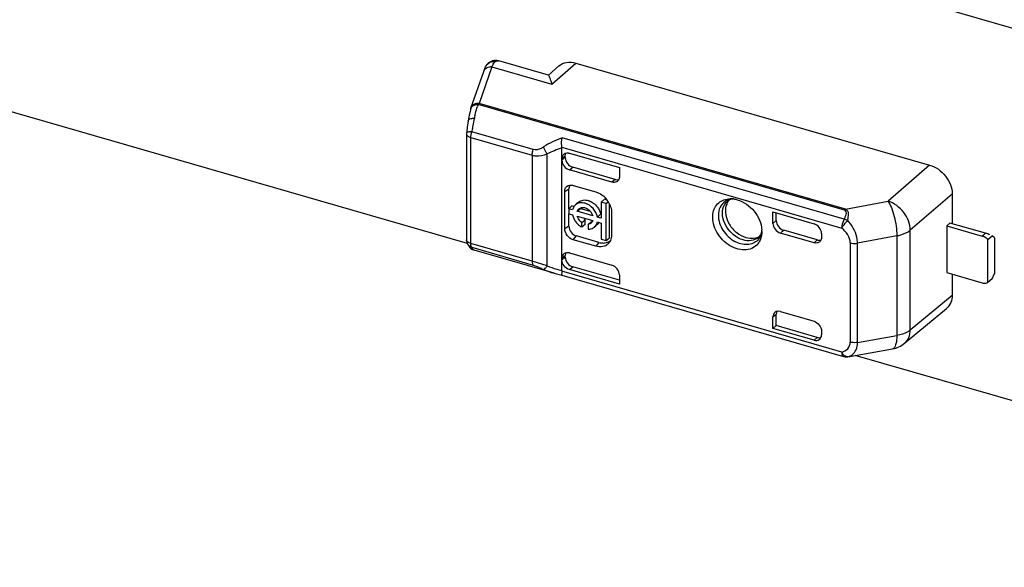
# Model space of a CAD drawing. Header units: millimetres. Extents: x 0 to 210, y 0 to 297.
# Tile 28 of 58: x 68.05 to 75.64, y 242.5 to 246.72. Entities that reach past the tile are written whole.
import ezdxf

# ---------------------------------------------------------------- set-up
doc = ezdxf.new("R2010")
doc.units = ezdxf.units.MM
doc.header["$LTSCALE"] = 19.36
doc.layers.get('0').update_dxf_attribs({"linetype": 'CONTINUOUS'})

msp = doc.modelspace()

# ---------------------------------------------------------------- linework, layer by layer
at = {"color": 7, "linetype": 'Continuous'}
for p, q in [((75.93221, 246.59028), (75.06619, 246.84027)), ((71.50092, 244.99709), (65.62062, 246.69459)), ((71.67866, 246.39935), (71.66474, 246.38992)), ((71.69417, 246.40565), (71.67866, 246.39935)), ((72.12584, 246.29485), (71.74344, 246.40524)), ((71.52836, 246.04217), (71.62678, 246.32528)), ((71.66474, 246.38992), (71.65301, 246.37769)), ((71.65302, 246.37771), (71.65307, 246.37778)), ((72.2067, 246.36706), (72.12442, 246.29457)), ((72.33835, 246.38972), (75.06519, 245.60254)), ((71.52673, 246.03676), (71.52166, 246.0157)), ((71.51018, 245.95885), (71.50754, 245.94362)), ((71.49589, 245.86257), (71.49461, 245.85176)), ((71.50007, 245.89477), (71.49589, 245.86257)), ((71.49461, 245.85176), (71.49416, 245.8441)), ((71.49416, 245.84409), (71.49416, 245.02677)), ((72.23064, 244.78852), (72.23064, 245.73409)), ((72.25564, 245.66042), (72.25564, 245.6741)), ((72.28843, 245.69365), (72.67327, 245.58256)), ((72.61551, 245.47067), (72.28837, 245.56511)), ((72.63976, 245.49179), (72.31337, 245.58601)), ((72.67327, 245.58256), (72.67327, 245.51176)), ((72.2845, 245.26536), (72.2845, 245.41896)), ((72.31724, 245.44601), (72.49044, 245.39602)), ((72.25187, 245.11084), (72.25187, 245.39952)), ((72.53326, 245.31655), (72.55826, 245.3382)), ((72.57932, 245.33212), (72.55826, 245.3382)), ((75.23951, 245.37903), (75.23951, 245.15049)), ((72.30784, 245.28701), (72.28284, 245.26536)), ((72.28284, 245.26536), (72.28284, 245.22711)), ((72.31276, 245.25673), (72.28284, 245.26536)), ((72.32045, 245.28337), (72.30784, 245.28701)), ((72.35962, 245.31668), (72.34354, 245.30275)), ((72.34861, 245.24638), (72.37361, 245.26803)), ((72.37361, 245.26803), (72.44815, 245.24651)), ((72.53326, 245.31655), (72.53326, 245.19307)), ((72.57151, 245.30551), (72.53326, 245.31655)), ((72.57151, 245.30551), (72.58787, 245.31968)), ((72.57151, 245.0203), (72.57151, 245.30551)), ((72.59651, 245.04195), (72.59651, 245.30406)), ((72.28284, 245.22711), (72.31276, 245.21848)), ((72.2845, 245.13029), (72.2845, 245.22711)), ((72.46785, 245.21196), (72.34861, 245.24638)), ((72.34861, 245.20813), (72.46785, 245.17371)), ((72.38434, 245.15906), (72.40934, 245.18071)), ((72.40934, 245.1442), (72.40934, 245.18071)), ((72.5037, 245.20161), (72.5287, 245.22326)), ((72.53326, 245.19307), (72.5037, 245.20161)), ((72.61355, 245.23737), (72.61355, 245.06417)), ((73.85683, 245.15271), (73.85683, 245.2409)), ((73.85683, 245.2409), (74.17437, 245.14923)), ((73.88258, 245.17414), (73.88258, 245.23346)), ((72.38434, 245.12255), (72.38434, 245.15928)), ((72.40934, 245.1442), (72.38434, 245.12255)), ((72.45712, 245.16692), (72.43212, 245.14527)), ((72.43212, 245.14549), (72.43212, 245.10875)), ((72.48843, 245.13077), (72.48183, 245.12505)), ((72.50683, 245.1467), (72.49792, 245.13898)), ((72.5037, 245.16336), (72.53326, 245.15482)), ((72.53326, 245.15482), (72.53326, 245.03134)), ((75.22259, 245.15537), (75.19721, 245.13383)), ((75.19721, 245.13383), (75.19721, 244.77299)), ((75.19721, 245.13383), (75.47208, 245.05448)), ((75.49708, 245.07613), (75.22259, 245.15537)), ((72.51544, 245.00589), (72.34224, 245.05589)), ((72.53326, 245.03134), (72.57151, 245.0203)), ((72.57151, 245.0203), (72.59651, 245.04195)), ((73.77224, 245.09052), (73.77148, 245.07435)), ((74.17437, 245.00331), (73.91457, 245.0783)), ((74.19937, 245.02496), (73.94033, 245.09974)), ((74.2321, 245.07483), (74.2321, 245.04438)), ((75.51538, 245.02755), (75.54871, 245.05642)), ((75.51538, 244.69558), (75.51538, 245.02755)), ((75.56488, 245.04242), (75.54871, 245.05642)), ((75.56488, 245.04242), (75.56488, 244.76645)), ((71.49765, 245.0055), (71.49766, 245.00546)), ((71.50853, 244.9815), (71.51667, 244.97005)), ((72.49044, 244.9766), (72.31724, 245.0266)), ((71.54004, 244.95087), (71.55467, 244.9449)), ((72.16932, 244.76747), (71.55468, 244.9449)), ((72.25564, 244.89182), (72.25564, 244.9055)), ((72.28837, 244.92417), (72.61551, 244.82974)), ((72.67327, 244.71352), (72.31337, 244.81741)), ((72.16917, 244.76751), (72.18809, 244.76231)), ((72.18809, 244.76231), (72.23011, 244.75246)), ((72.23001, 244.75248), (74.40284, 244.12524)), ((72.67327, 244.6845), (72.28837, 244.79561)), ((72.67327, 244.7553), (72.67327, 244.6845)), ((75.19721, 244.77299), (75.47208, 244.69364)), ((75.23951, 244.76078), (75.23951, 244.5996)), ((75.54871, 244.72444), (75.51538, 244.69558)), ((75.54871, 244.72444), (75.56488, 244.76645)), ((74.8727, 244.22775), (75.19564, 244.49706)), ((73.85683, 244.34284), (73.85683, 244.43103)), ((73.88258, 244.36442), (73.88258, 244.45246)), ((73.91457, 244.47209), (74.17437, 244.3971)), ((73.85683, 244.34284), (73.88258, 244.36442)), ((74.19937, 244.27297), (73.88258, 244.36442)), ((74.17437, 244.25117), (73.85683, 244.34284)), ((74.2321, 244.3227), (74.2321, 244.29224)), ((74.4259, 244.12279), (74.42611, 244.1228)), ((74.42591, 244.12279), (74.42818, 244.12297)), ((74.42611, 244.1228), (74.42986, 244.1232)), ((74.42818, 244.12297), (74.43581, 244.12398)), ((74.43584, 244.12399), (74.77924, 244.18437)), ((80.15243, 242.49962), (74.49153, 244.13378))]:
    msp.add_line(p, q, dxfattribs=at)
at = {"color": 9, "linetype": 'Continuous'}
for p, q in [((71.6895, 246.36086), (71.59105, 246.07776)), ((71.6895, 246.36086), (72.15357, 246.2269)), ((72.15357, 246.2269), (72.33835, 246.38972)), ((71.58093, 246.06946), (71.58375, 246.06991)), ((74.40937, 245.25424), (71.58375, 246.06993)), ((74.41667, 245.26207), (71.59105, 246.07776)), ((71.5275, 244.99789), (71.5275, 245.81522)), ((71.5275, 245.81522), (72.00088, 245.67857)), ((72.00828, 245.72127), (71.5349, 245.85792)), ((74.40651, 245.1844), (72.23165, 245.81223)), ((72.23023, 245.73953), (74.38799, 245.11664)), ((72.00088, 245.67857), (72.00088, 244.86124)), ((72.1166, 244.82579), (72.1166, 245.68783)), ((72.23064, 245.6526), (72.25564, 245.6741)), ((72.25564, 245.66042), (72.23064, 245.63952)), ((72.28837, 245.56511), (72.31337, 245.58601)), ((75.0652, 245.60254), (74.74483, 245.32374)), ((72.63976, 245.49179), (72.61551, 245.47067)), ((72.25187, 245.39952), (72.2845, 245.41896)), ((75.23951, 245.37903), (74.91693, 245.10041)), ((74.41667, 245.26207), (74.74483, 245.32374)), ((72.2845, 245.13029), (72.25187, 245.11084)), ((73.88258, 245.17414), (73.85683, 245.15271)), ((72.31724, 245.0266), (72.34224, 245.05589)), ((73.91457, 245.0783), (73.94033, 245.09974)), ((74.81301, 245.0572), (74.50983, 245.00016)), ((74.81301, 245.0572), (74.81301, 244.28737)), ((74.91693, 244.33059), (74.91693, 245.10041)), ((75.49708, 245.07613), (75.47208, 245.05448)), ((72.00088, 244.86124), (71.5275, 244.99789)), ((71.5349, 244.96802), (72.00827, 244.83137)), ((72.51544, 245.00589), (72.49044, 244.9766)), ((74.19937, 245.02496), (74.17437, 245.00331)), ((74.4537, 245.00261), (74.4537, 244.23652)), ((74.50983, 244.23407), (74.50983, 245.00016)), ((72.23064, 244.8831), (72.25564, 244.9055)), ((72.25564, 244.89182), (72.23064, 244.87001)), ((72.1166, 244.82579), (72.00088, 244.86123)), ((72.28837, 244.79561), (72.31337, 244.81741)), ((74.38799, 244.16043), (72.23023, 244.78332)), ((74.91693, 244.33059), (75.23951, 244.5996)), ((73.85683, 244.43103), (73.88258, 244.45246)), ((74.19937, 244.27297), (74.17437, 244.25117)), ((74.50983, 244.23407), (74.81301, 244.28737)), ((74.42986, 244.1232), (74.43385, 244.12389)), ((74.43583, 244.12399), (74.43385, 244.12389))]:
    msp.add_line(p, q, dxfattribs=at)
at = {"color": 7, "linetype": 'Continuous'}
for points in [[(71.74366, 246.40518), (71.72744, 246.40842), (71.71065, 246.40867), (71.69417, 246.40565)], [(71.52166, 246.0157), (71.51568, 245.98783), (71.51018, 245.95885)], [(71.50754, 245.94363), (71.50448, 245.9247), (71.50007, 245.89477)], [(71.49765, 245.00548), (71.50248, 244.9931), (71.50853, 244.9815)], [(71.51667, 244.97005), (71.52721, 244.95953), (71.54004, 244.95087)]]:
    msp.add_lwpolyline(points, dxfattribs=at)
at = {"color": 9, "linetype": 'Continuous'}
for centre, radius, start, end in [((71.70319, 246.33464), 0.06731, 78.910708, 84.971655), ((71.73162, 246.36444), 0.04248, 73.838133, 78.650668), ((71.70201, 246.33962), 0.06206, 130.310058, 142.059919), ((71.68311, 246.28686), 0.07428, 85.077994, 93.000063), ((71.56858, 246.02711), 0.04291, 170.475485, 181.39735), ((72.38688, 245.79898), 0.84761, 161.357838, 162.450862), ((73.13249, 245.61592), 1.61577, 168.15589, 170.076484), ((73.08561, 245.62516), 1.56799, 167.493979, 168.134749), ((72.70523, 245.70887), 1.17851, 166.485067, 167.462879), ((73.21855, 245.60005), 1.70328, 170.049671, 171.292113), ((71.68037, 245.80959), 0.15328, 161.620607, 163.366067), ((73.68008, 245.12374), 0.10398, 307.532833, 312.385537), ((73.64518, 245.10997), 0.12874, 334.995016, 343.952598), ((71.55305, 245.02416), 0.05847, 198.647998, 211.610071), ((71.61996, 244.99782), 0.09246, 179.954099, 183.423838), ((72.39005, 245.48138), 0.71093, 253.64437, 255.321721), ((72.4038, 245.53388), 0.76521, 255.321526, 256.920793), ((74.47369, 244.19904), 0.094, 204.254776, 210.056329), ((74.41294, 244.21538), 0.0937, 294.617473, 305.587821)]:
    msp.add_arc(centre, radius, start, end, dxfattribs=at)
at = {"color": 7, "linetype": 'Continuous'}
for centre, radius, start, end in [((71.45465, 246.03775), 0.72405, 15.143207, 15.293327), ((72.63488, 245.50603), 0.03706, 311.09603, 317.525175), ((72.4298, 245.22064), 0.18667, 42.418147, 51.33257), ((72.42845, 245.21923), 0.18861, 31.072058, 42.457719), ((73.52998, 245.17076), 0.1719, 86.871093, 90.491181), ((73.52939, 245.1606), 0.18208, 81.937747, 86.858028), ((72.38869, 245.24067), 0.07761, 158.795472, 168.059733), ((72.37626, 245.24698), 0.06358, 130.906272, 138.784096), ((72.40088, 245.26905), 0.06301, 128.317369, 130.891417), ((72.43747, 245.22476), 0.17803, 24.025441, 31.047179), ((72.44961, 245.23009), 0.16478, 16.643085, 24.050293), ((73.54794, 245.27794), 0.0611, 120.854255, 129.343792), ((72.46789, 245.26452), 0.10206, 229.580737, 234.988456), ((72.45776, 245.25294), 0.14985, 216.736624, 222.748506), ((72.45535, 245.25055), 0.14645, 222.700925, 234.900221), ((72.45102, 245.2447), 0.13918, 234.973246, 237.48615), ((72.44782, 245.23961), 0.13317, 237.471682, 241.52973), ((72.42854, 245.18631), 0.04109, 311.154798, 319.215024), ((72.44046, 245.17281), 0.06318, 307.338735, 310.900499), ((72.46517, 245.19478), 0.06362, 310.911261, 318.007995), ((72.46419, 245.19563), 0.06491, 318.0266, 325.823966), ((73.5791, 245.09047), 0.19314, 0.017434, 3.297779), ((75.44848, 244.97298), 0.08485, 68.304928, 73.852444), ((75.44593, 244.96651), 0.09181, 63.118464, 68.318494), ((71.56125, 245.02684), 0.06709, 180.059895, 198.576128), ((72.52969, 245.05486), 0.08256, 293.678604, 305.369412), ((72.52746, 245.05557), 0.08465, 326.119644, 329.08169), ((74.19342, 245.03907), 0.03758, 310.866565, 317.343051), ((74.42133, 244.18933), 0.0667, 253.54127, 274.077847)]:
    msp.add_arc(centre, radius, start, end, dxfattribs=at)
for centre, major_axis, ratio, start_param, end_param in [((72.28837, 245.62285), (-0.04363, 0.05041), 0.7500163, 0.7139938, 2.2847899), ((72.31337, 245.64375), (-0.04363, 0.05041), 0.7500163, 0.7139936, 2.2847899), ((73.91457, 245.13604), (0.04366, -0.05039), 0.7499837, -2.428138, -0.8573411), ((73.94033, 245.15747), (0.04366, -0.05039), 0.7499837, -2.4281377, -0.8573411), ((74.17437, 245.0915), (-0.04364, 0.0504), 0.7500007, -2.4278575, -0.8570612), ((75.53874, 245.04005), (0.08296, -0.0379), 0.2087122, 8.0438117, 8.4726432), ((72.28837, 244.86643), (-0.04363, 0.05041), 0.7500163, 5.4263826, 6.9971789), ((72.31337, 244.88884), (-0.04363, 0.05041), 0.7500163, 0.3581833, 0.7139936), ((72.31337, 244.87515), (-0.04364, 0.0504), 0.7500007, 0.7137351, 2.2845315), ((72.61553, 244.77199), (-0.04365, 0.05041), 0.7497739, -2.4279429, -0.856842), ((73.91457, 244.41436), (0.04366, -0.05039), 0.7499837, 8.5674368, 10.1382332), ((73.94033, 244.43579), (0.04366, -0.05039), 0.7499837, -2.8143661, -2.4281375), ((74.17437, 244.30891), (-0.04364, 0.0504), 0.7500007, -3.9986538, -2.4278575), ((74.19937, 244.33071), (-0.04364, 0.0504), 0.7500007, -3.9986538, -3.4782926)]:
    msp.add_ellipse(centre, major_axis=major_axis, ratio=ratio, start_param=start_param, end_param=end_param, dxfattribs=at)
at = {"color": 9, "linetype": 'Continuous'}
for points in [[(71.66187, 246.38695), (71.67444, 246.39762), (71.69266, 246.40314), (71.70909, 246.40169)], [(71.58375, 246.06993), (71.58485, 246.07136), (71.58599, 246.0728), (71.58734, 246.074)], [(71.58737, 246.07416), (71.58851, 246.07538), (71.58961, 246.07674), (71.59108, 246.07751)], [(71.51175, 245.82153), (71.51414, 245.82023), (71.51662, 245.81909), (71.51914, 245.81808)], [(71.51914, 245.81808), (71.52187, 245.81698), (71.52467, 245.81604), (71.5275, 245.81522)], [(71.5275, 245.81522), (71.5275, 245.81914), (71.52772, 245.82306), (71.52813, 245.82696)], [(71.52813, 245.82696), (71.52906, 245.83593), (71.53092, 245.84483), (71.5335, 245.85347)], [(72.23165, 245.81223), (72.18153, 245.79416), (72.13288, 245.77087), (72.08804, 245.74212)], [(72.23064, 245.7341), (72.19147, 245.72191), (72.15297, 245.7068), (72.11659, 245.68784)], [(73.52419, 245.33686), (73.51165, 245.33361), (73.49945, 245.32829), (73.48867, 245.3211)], [(73.48406, 245.29502), (73.49046, 245.30644), (73.49908, 245.31688), (73.5092, 245.32519)], [(74.41667, 245.26207), (74.41398, 245.25972), (74.41158, 245.25704), (74.40937, 245.25424)], [(74.43384, 245.17544), (74.42512, 245.17941), (74.41591, 245.18252), (74.40651, 245.18439)], [(73.62763, 245.02485), (73.61373, 245.02886), (73.60024, 245.03458), (73.58756, 245.04153)], [(73.76185, 245.05555), (73.7564, 245.0439), (73.74896, 245.03296), (73.73996, 245.02376)], [(71.49475, 245.02235), (71.49437, 245.02378), (71.49417, 245.02528), (71.49417, 245.02677)], [(71.50328, 244.99349), (71.51037, 244.98197), (71.52219, 244.97266), (71.5349, 244.96803)], [(71.5349, 244.96802), (71.53317, 244.97022), (71.53189, 244.97278), (71.5309, 244.97541)], [(72.1166, 244.82579), (72.14035, 244.81529), (72.16493, 244.80653), (72.18985, 244.79921)], [(72.08804, 244.79758), (72.11419, 244.78541), (72.14147, 244.77552), (72.16918, 244.76751)], [(74.39731, 244.14434), (74.39551, 244.14678), (74.39386, 244.14934), (74.39233, 244.15196)], [(74.43385, 244.12389), (74.44006, 244.12542), (74.44616, 244.12752), (74.45197, 244.13019)]]:
    msp.add_open_spline(points, degree=3, dxfattribs=at)
at = {"color": 7, "linetype": 'Continuous'}
for points, knots in [([(71.6895, 246.36086), (71.69167, 246.36527), (71.69912, 246.37938), (71.70801, 246.39314), (71.71614, 246.40071)], [0, 0, 0, 0, 0.3067, 1, 1, 1, 1]), ([(72.2067, 246.36706), (72.22303, 246.38146), (72.26756, 246.40137), (72.31508, 246.39643), (72.33835, 246.38972)], [0, 0, 0, 0, 0.4734414, 1, 1, 1, 1]), ([(71.62678, 246.32527), (71.62844, 246.33006), (71.63526, 246.34841), (71.64414, 246.3663), (71.65307, 246.37778)], [0, 0, 0, 0, 0.2584722, 1, 1, 1, 1]), ([(72.15307, 246.22873), (72.15062, 246.23771), (72.14588, 246.25347), (72.13857, 246.27418), (72.13233, 246.28673), (72.12823, 246.29417), (72.12584, 246.29486)], [0, 0, 0, 0, 0.387011, 0.6892245, 0.8967111, 1, 1, 1, 1]), ([(72.23023, 245.73953), (72.22744, 245.75794), (72.22717, 245.7826), (72.2306, 245.80665), (72.23165, 245.81223)], [0, 0, 0, 0, 0.7664327, 1, 1, 1, 1]), ([(72.23064, 245.6526), (72.23064, 245.65595), (72.23164, 245.66834), (72.23794, 245.68049), (72.24483, 245.68641)], [0, 0, 0, 0, 0.2694064, 1, 1, 1, 1]), ([(72.24483, 245.68641), (72.25152, 245.69216), (72.26398, 245.69659), (72.27603, 245.69599), (72.27925, 245.69557)], [0, 0, 0, 0, 0.7308144, 1, 1, 1, 1]), ([(75.06519, 245.60254), (75.11337, 245.58894), (75.1989, 245.52667), (75.23951, 245.42796), (75.23951, 245.37903)], [0, 0, 0, 0, 0.50567, 1, 1, 1, 1]), ([(72.63976, 245.49179), (72.64225, 245.49107), (72.65176, 245.48884), (72.662, 245.48914), (72.66886, 245.49124)], [0, 0, 0, 0, 0.2659762, 1, 1, 1, 1]), ([(72.67327, 245.51176), (72.67327, 245.50882), (72.67241, 245.49782), (72.66767, 245.48697), (72.66221, 245.48101)], [0, 0, 0, 0, 0.2669968, 1, 1, 1, 1]), ([(72.25187, 245.39952), (72.25187, 245.40877), (72.25572, 245.42717), (72.26967, 245.44025), (72.27738, 245.44396)], [0, 0, 0, 0, 0.5194971, 1, 1, 1, 1]), ([(72.27738, 245.44396), (72.28401, 245.44715), (72.29425, 245.44919), (72.30422, 245.44851), (72.30685, 245.44818)], [0, 0, 0, 0, 0.7356917, 1, 1, 1, 1]), ([(72.65924, 245.4781), (72.65653, 245.47575), (72.64362, 245.4674), (72.62663, 245.46746), (72.61551, 245.47067)], [0, 0, 0, 0, 0.2366884, 1, 1, 1, 1]), ([(72.36181, 245.31849), (72.37102, 245.32577), (72.39524, 245.3355), (72.42071, 245.33268), (72.43323, 245.32906)], [0, 0, 0, 0, 0.473914, 1, 1, 1, 1]), ([(72.49044, 245.39602), (72.49535, 245.3946), (72.51537, 245.38759), (72.53386, 245.37643), (72.54643, 245.36639)], [0, 0, 0, 0, 0.2409651, 1, 1, 1, 1]), ([(73.39294, 245.20002), (73.39294, 245.23278), (73.40715, 245.28408), (73.45689, 245.32709), (73.48745, 245.33771), (73.50322, 245.34043)], [0, 0, 0, 0, 0.5095471, 0.7511661, 1, 1, 1, 1]), ([(73.55456, 245.34095), (73.55072, 245.34075), (73.53759, 245.33942), (73.52464, 245.3352), (73.5166, 245.33039)], [0, 0, 0, 0, 0.2910101, 1, 1, 1, 1]), ([(73.58183, 245.33514), (73.63254, 245.3207), (73.72333, 245.2559), (73.76894, 245.15354), (73.77192, 245.10158)], [0, 0, 0, 0, 0.5031998, 1, 1, 1, 1]), ([(72.40823, 245.30741), (72.39524, 245.31116), (72.36873, 245.31395), (72.34382, 245.30299), (72.33463, 245.29503)], [0, 0, 0, 0, 0.5265038, 1, 1, 1, 1]), ([(72.3609, 245.2647), (72.36648, 245.26953), (72.37614, 245.27397), (72.3861, 245.27507), (72.38873, 245.27517)], [0, 0, 0, 0, 0.7374094, 1, 1, 1, 1]), ([(72.5037, 245.20161), (72.49911, 245.22586), (72.47473, 245.27153), (72.43176, 245.30062), (72.40823, 245.30741)], [0, 0, 0, 0, 0.5019817, 1, 1, 1, 1]), ([(72.43323, 245.32906), (72.43662, 245.32808), (72.45042, 245.32336), (72.46332, 245.31612), (72.47227, 245.30962)], [0, 0, 0, 0, 0.241763, 1, 1, 1, 1]), ([(73.49708, 245.29221), (73.48166, 245.24483), (73.50346, 245.15706), (73.57379, 245.07913), (73.6235, 245.05167), (73.64926, 245.04424)], [0, 0, 0, 0, 0.4754451, 0.7441434, 1, 1, 1, 1]), ([(74.91693, 245.10041), (74.91674, 245.14899), (74.87649, 245.24679), (74.79247, 245.30944), (74.74483, 245.32374)], [0, 0, 0, 0, 0.4940931, 1, 1, 1, 1]), ([(74.74483, 245.32374), (74.75561, 245.30862), (74.77416, 245.27001), (74.80181, 245.18169), (74.8128, 245.10743), (74.81301, 245.0572)], [0, 0, 0, 0, 0.2005047, 0.4574851, 1, 1, 1, 1]), ([(73.75502, 245.01652), (73.74635, 245.00011), (73.72135, 244.97029), (73.66651, 244.94678), (73.60337, 244.9471), (73.51613, 244.97765), (73.42657, 245.05995), (73.39294, 245.15414), (73.39294, 245.20002)], [0, 0, 0, 0, 0.1064231, 0.2143369, 0.3313912, 0.4601791, 0.7369861, 1, 1, 1, 1]), ([(72.31724, 245.0266), (72.29915, 245.03183), (72.26709, 245.05533), (72.25187, 245.09245), (72.25187, 245.11084)], [0, 0, 0, 0, 0.5059125, 1, 1, 1, 1]), ([(72.2845, 245.13029), (72.2845, 245.11405), (72.29794, 245.08126), (72.32626, 245.0605), (72.34224, 245.05589)], [0, 0, 0, 0, 0.4940878, 1, 1, 1, 1]), ([(72.43212, 245.10875), (72.43645, 245.1086), (72.45284, 245.10917), (72.46919, 245.11525), (72.47879, 245.12257)], [0, 0, 0, 0, 0.264076, 1, 1, 1, 1]), ([(72.61355, 245.06417), (72.61355, 245.05942), (72.61251, 245.0414), (72.60692, 245.02349), (72.60008, 245.01207)], [0, 0, 0, 0, 0.262996, 1, 1, 1, 1]), ([(73.64926, 245.04424), (73.66829, 245.03874), (73.70682, 245.03406), (73.74417, 245.04668), (73.75907, 245.05664)], [0, 0, 0, 0, 0.5251352, 1, 1, 1, 1]), ([(73.75018, 245.04693), (73.75275, 245.04928), (73.76395, 245.06146), (73.77004, 245.07773), (73.77243, 245.09049)], [0, 0, 0, 0, 0.2112508, 1, 1, 1, 1]), ([(74.2321, 245.04438), (74.2321, 245.04143), (74.2313, 245.03043), (74.22654, 245.01955), (74.22106, 245.0136)], [0, 0, 0, 0, 0.2672954, 1, 1, 1, 1]), ([(72.56285, 244.97925), (72.55756, 244.97693), (72.53417, 244.96938), (72.50838, 244.97143), (72.49044, 244.9766)], [0, 0, 0, 0, 0.236231, 1, 1, 1, 1]), ([(72.55124, 245.00124), (72.55547, 245.0014), (72.57159, 245.00301), (72.58734, 245.00921), (72.59709, 245.01615)], [0, 0, 0, 0, 0.2614037, 1, 1, 1, 1]), ([(74.21801, 245.01065), (74.21256, 245.00593), (74.19779, 244.99943), (74.18207, 245.00108), (74.17437, 245.00331)], [0, 0, 0, 0, 0.4734691, 1, 1, 1, 1]), ([(74.19937, 245.02496), (74.20181, 245.02425), (74.21118, 245.02213), (74.22119, 245.02237), (74.22798, 245.02429)], [0, 0, 0, 0, 0.2648778, 1, 1, 1, 1]), ([(72.28837, 244.79561), (72.27239, 244.80023), (72.24408, 244.82099), (72.23064, 244.85377), (72.23064, 244.87001)], [0, 0, 0, 0, 0.5059128, 1, 1, 1, 1]), ([(72.23023, 244.78332), (72.22901, 244.77596), (72.22776, 244.7661), (72.22824, 244.75603), (72.22974, 244.75255), (72.23074, 244.75229)], [0, 0, 0, 0, 0.7038275, 0.9022689, 1, 1, 1, 1]), ([(75.47208, 244.69364), (75.47586, 244.69255), (75.49013, 244.68948), (75.50568, 244.6911), (75.51538, 244.69558)], [0, 0, 0, 0, 0.2692578, 1, 1, 1, 1]), ([(75.23951, 244.5996), (75.23951, 244.57978), (75.23296, 244.54104), (75.20968, 244.50878), (75.19564, 244.49706)], [0, 0, 0, 0, 0.5201426, 1, 1, 1, 1]), ([(74.17437, 244.3971), (74.19035, 244.39248), (74.21866, 244.37172), (74.2321, 244.33894), (74.2321, 244.3227)], [0, 0, 0, 0, 0.5059125, 1, 1, 1, 1])]:
    msp.add_open_spline(points, degree=3, knots=knots, dxfattribs=at)
at = {"color": 9, "linetype": 'Continuous'}
for points, knots in [([(71.71614, 246.40071), (71.72075, 246.40461), (71.72949, 246.40756), (71.73775, 246.40654), (71.73998, 246.40609)], [0, 0, 0, 0, 0.7265894, 1, 1, 1, 1]), ([(71.62678, 246.32528), (71.63026, 246.3353), (71.64524, 246.35393), (71.66772, 246.36043), (71.67922, 246.36103)], [0, 0, 0, 0, 0.4791556, 1, 1, 1, 1]), ([(71.58809, 246.07357), (71.5741, 246.07445), (71.546, 246.07046), (71.52828, 246.04626), (71.52626, 246.03421)], [0, 0, 0, 0, 0.5344003, 1, 1, 1, 1]), ([(71.52674, 246.03676), (71.52926, 246.04661), (71.54108, 246.06056), (71.55925, 246.06688), (71.57128, 246.07026), (71.57775, 246.06917), (71.58093, 246.06946)], [0, 0, 0, 0, 0.4522262, 0.7153165, 0.8577061, 1, 1, 1, 1]), ([(71.59106, 246.07775), (71.5778, 246.0789), (71.55096, 246.0745), (71.53233, 246.05359), (71.52836, 246.04217)], [0, 0, 0, 0, 0.524038, 1, 1, 1, 1]), ([(71.55935, 245.98429), (71.56086, 245.99055), (71.56673, 246.01413), (71.57334, 246.03753), (71.57872, 246.05456)], [0, 0, 0, 0, 0.2649164, 1, 1, 1, 1]), ([(71.50755, 245.94363), (71.50808, 245.94679), (71.51337, 245.95561), (71.53108, 245.96307), (71.54612, 245.96465), (71.55482, 245.9647)], [0, 0, 0, 0, 0.1749195, 0.5250539, 1, 1, 1, 1]), ([(71.49417, 245.84409), (71.49417, 245.842), (71.49613, 245.8321), (71.50495, 245.82523), (71.51175, 245.82153)], [0, 0, 0, 0, 0.212663, 1, 1, 1, 1]), ([(71.5349, 245.85792), (71.5253, 245.85827), (71.51242, 245.85806), (71.49922, 245.85587), (71.49489, 245.85317), (71.49466, 245.85177)], [0, 0, 0, 0, 0.6909276, 0.8976219, 1, 1, 1, 1]), ([(72.00088, 245.67857), (72.00088, 245.68201), (72.0017, 245.69648), (72.0048, 245.71079), (72.00828, 245.72127)], [0, 0, 0, 0, 0.237201, 1, 1, 1, 1]), ([(72.08804, 245.74212), (72.08189, 245.73816), (72.05822, 245.72423), (72.02807, 245.71587), (72.00828, 245.72127)], [0, 0, 0, 0, 0.2627065, 1, 1, 1, 1]), ([(72.1166, 245.68783), (72.11393, 245.69191), (72.10323, 245.70936), (72.09397, 245.7277), (72.08804, 245.74212)], [0, 0, 0, 0, 0.2380953, 1, 1, 1, 1]), ([(72.00088, 245.67857), (72.00998, 245.67613), (72.0487, 245.6693), (72.08874, 245.67763), (72.1166, 245.68783)], [0, 0, 0, 0, 0.2409344, 1, 1, 1, 1]), ([(73.48867, 245.3211), (73.47231, 245.31018), (73.44423, 245.27722), (73.43642, 245.23528), (73.43642, 245.21394)], [0, 0, 0, 0, 0.4796547, 1, 1, 1, 1]), ([(73.58756, 245.04153), (73.56428, 245.0543), (73.5221, 245.08862), (73.47967, 245.15543), (73.46291, 245.22832), (73.47339, 245.276), (73.48406, 245.29502)], [0, 0, 0, 0, 0.2663899, 0.5336277, 0.781164, 1, 1, 1, 1]), ([(74.43384, 245.17544), (74.43585, 245.18409), (74.43903, 245.20079), (74.44153, 245.22145), (74.44005, 245.23719), (74.43294, 245.25101), (74.42347, 245.25835), (74.41667, 245.26207)], [0, 0, 0, 0, 0.2755935, 0.5275334, 0.6441615, 0.7595019, 1, 1, 1, 1]), ([(73.43642, 245.21394), (73.43642, 245.17427), (73.46465, 245.09262), (73.52625, 245.03388), (73.56302, 245.01372)], [0, 0, 0, 0, 0.4861752, 1, 1, 1, 1]), ([(74.40651, 245.1844), (74.39754, 245.16891), (74.38999, 245.14578), (74.388, 245.12229), (74.388, 245.11664)], [0, 0, 0, 0, 0.7598776, 1, 1, 1, 1]), ([(74.40651, 245.1844), (74.41035, 245.19059), (74.41524, 245.20402), (74.42387, 245.22177), (74.42612, 245.24264), (74.41507, 245.25152), (74.40937, 245.25424)], [0, 0, 0, 0, 0.2760521, 0.5341023, 0.7605308, 1, 1, 1, 1]), ([(74.4537, 245.00261), (74.45366, 245.0243), (74.43628, 245.06844), (74.40591, 245.10203), (74.38799, 245.11664)], [0, 0, 0, 0, 0.4841208, 1, 1, 1, 1]), ([(74.388, 245.11663), (74.39094, 245.12143), (74.40477, 245.14212), (74.42056, 245.16151), (74.43384, 245.17544)], [0, 0, 0, 0, 0.2263935, 1, 1, 1, 1]), ([(74.50983, 245.00016), (74.50959, 245.01541), (74.50123, 245.07977), (74.46693, 245.13899), (74.43384, 245.17544)], [0, 0, 0, 0, 0.236575, 1, 1, 1, 1]), ([(73.74343, 245.04128), (73.72836, 245.0297), (73.68905, 245.01436), (73.64789, 245.019), (73.62763, 245.02485)], [0, 0, 0, 0, 0.4740313, 1, 1, 1, 1]), ([(74.81301, 245.0572), (74.82352, 245.05911), (74.86013, 245.06757), (74.89632, 245.08291), (74.91693, 245.10041)], [0, 0, 0, 0, 0.2831603, 1, 1, 1, 1]), ([(71.5275, 244.9979), (71.52333, 244.9991), (71.51057, 245.00364), (71.49721, 245.01313), (71.49475, 245.02235)], [0, 0, 0, 0, 0.3127416, 1, 1, 1, 1]), ([(71.5309, 244.97541), (71.53045, 244.97661), (71.52871, 244.9821), (71.52793, 244.98785), (71.52766, 244.9923)], [0, 0, 0, 0, 0.2246807, 1, 1, 1, 1]), ([(71.55467, 244.94491), (71.55274, 244.94546), (71.54337, 244.95036), (71.53818, 244.96036), (71.5349, 244.96802)], [0, 0, 0, 0, 0.1939811, 1, 1, 1, 1]), ([(73.73996, 245.02376), (73.72996, 245.01353), (73.70497, 244.99654), (73.6424, 244.98295), (73.59245, 244.99759), (73.56302, 245.01372)], [0, 0, 0, 0, 0.2275351, 0.466154, 1, 1, 1, 1]), ([(74.4537, 245.00261), (74.4579, 245.0014), (74.47635, 244.99763), (74.49563, 244.99757), (74.50983, 245.00016)], [0, 0, 0, 0, 0.2323876, 1, 1, 1, 1]), ([(72.00088, 244.86124), (72.00088, 244.85812), (72.00138, 244.84789), (72.00383, 244.83705), (72.00827, 244.83137)], [0, 0, 0, 0, 0.3016349, 1, 1, 1, 1]), ([(72.00826, 244.83137), (72.02926, 244.82521), (72.05563, 244.81293), (72.08169, 244.80054), (72.08804, 244.79758)], [0, 0, 0, 0, 0.7575579, 1, 1, 1, 1]), ([(72.08804, 244.79757), (72.09325, 244.79818), (72.10446, 244.80803), (72.11219, 244.81871), (72.1166, 244.82579)], [0, 0, 0, 0, 0.3861297, 1, 1, 1, 1]), ([(74.81301, 244.28737), (74.81291, 244.27376), (74.81141, 244.24872), (74.8053, 244.21367), (74.79199, 244.18662), (74.77924, 244.18437)], [0, 0, 0, 0, 0.3632586, 0.6544565, 1, 1, 1, 1]), ([(74.91693, 244.33059), (74.91073, 244.32533), (74.87942, 244.30388), (74.84216, 244.29268), (74.81301, 244.28737)], [0, 0, 0, 0, 0.2153091, 1, 1, 1, 1]), ([(74.87271, 244.22776), (74.88678, 244.23951), (74.91012, 244.27187), (74.91683, 244.31069), (74.91693, 244.33059)], [0, 0, 0, 0, 0.4793667, 1, 1, 1, 1]), ([(74.38799, 244.16043), (74.40502, 244.16443), (74.43912, 244.18159), (74.45347, 244.21844), (74.4537, 244.23652)], [0, 0, 0, 0, 0.4916212, 1, 1, 1, 1]), ([(74.50983, 244.23407), (74.49563, 244.23148), (74.47635, 244.23154), (74.4579, 244.23531), (74.4537, 244.23652)], [0, 0, 0, 0, 0.7676115, 1, 1, 1, 1]), ([(74.46747, 244.13918), (74.48083, 244.14876), (74.50397, 244.17845), (74.50953, 244.21486), (74.50983, 244.23407)], [0, 0, 0, 0, 0.4612038, 1, 1, 1, 1]), ([(74.38799, 244.16043), (74.38799, 244.15605), (74.38859, 244.14365), (74.39444, 244.12777), (74.40273, 244.12528)], [0, 0, 0, 0, 0.3360898, 1, 1, 1, 1]), ([(74.43385, 244.12389), (74.43075, 244.12349), (74.41607, 244.12441), (74.40398, 244.13529), (74.39731, 244.14434)], [0, 0, 0, 0, 0.2175735, 1, 1, 1, 1])]:
    msp.add_open_spline(points, degree=3, knots=knots, dxfattribs=at)
at = {"color": 7, "linetype": 'Continuous'}
for points in [[(72.23023, 245.73953), (72.23049, 245.73776), (72.23064, 245.73595), (72.23044, 245.73417)], [(72.25564, 245.6741), (72.25564, 245.68098), (72.25692, 245.68805), (72.25975, 245.69432)], [(72.27925, 245.69557), (72.28235, 245.69517), (72.28543, 245.69452), (72.28843, 245.69365)], [(72.28524, 245.42793), (72.28474, 245.42497), (72.2845, 245.42196), (72.2845, 245.41896)], [(72.2944, 245.44843), (72.28959, 245.44269), (72.28649, 245.43531), (72.28524, 245.42793)], [(72.30685, 245.44818), (72.31036, 245.44773), (72.31384, 245.447), (72.31724, 245.44601)], [(73.50322, 245.34043), (73.51156, 245.34186), (73.52005, 245.34258), (73.52851, 245.34266)], [(73.52006, 245.33258), (73.51422, 245.32608), (73.50916, 245.3188), (73.50506, 245.31108)], [(73.55492, 245.34088), (73.564, 245.3396), (73.57301, 245.33765), (73.58183, 245.33514)], [(72.32843, 245.28887), (72.32327, 245.28298), (72.31917, 245.27604), (72.31633, 245.26874)], [(72.34861, 245.24638), (72.35106, 245.25331), (72.35534, 245.25988), (72.3609, 245.2647)], [(72.38873, 245.27517), (72.39189, 245.27529), (72.39507, 245.27513), (72.39821, 245.27474)], [(72.39821, 245.27474), (72.40159, 245.27431), (72.40495, 245.2736), (72.40823, 245.27266)], [(72.40823, 245.27266), (72.41507, 245.27068), (72.42167, 245.26765), (72.42773, 245.26391)], [(72.42773, 245.26391), (72.44636, 245.25243), (72.46169, 245.23295), (72.46785, 245.21196)], [(72.47227, 245.30962), (72.48462, 245.30065), (72.49564, 245.28957), (72.50465, 245.27725)], [(72.50465, 245.27725), (72.51062, 245.26909), (72.51579, 245.26026), (72.51991, 245.25103)], [(72.60748, 245.27728), (72.61132, 245.26439), (72.61355, 245.25083), (72.61355, 245.23737)], [(73.50506, 245.31108), (73.50186, 245.30505), (73.4992, 245.2987), (73.49708, 245.29221)], [(72.31276, 245.21848), (72.31461, 245.20868), (72.31776, 245.19908), (72.32187, 245.18999)], [(72.32187, 245.18999), (72.32613, 245.18058), (72.33149, 245.17159), (72.33767, 245.16331)], [(72.36952, 245.172), (72.35997, 245.18212), (72.35253, 245.19478), (72.34861, 245.20813)], [(72.51991, 245.25103), (72.52386, 245.24216), (72.52689, 245.2328), (72.5287, 245.22326)], [(72.38434, 245.15928), (72.37901, 245.16302), (72.37399, 245.16727), (72.36952, 245.172)], [(72.45558, 245.15537), (72.44918, 245.14979), (72.44054, 245.14653), (72.43212, 245.14549)], [(72.46785, 245.17371), (72.46602, 245.16854), (72.46323, 245.16361), (72.45965, 245.15947)], [(72.48183, 245.12505), (72.48657, 245.12916), (72.49073, 245.13402), (72.49408, 245.13932)], [(72.49408, 245.13932), (72.49869, 245.14661), (72.50191, 245.15491), (72.5037, 245.16336)], [(73.76451, 245.03914), (73.762, 245.03136), (73.75883, 245.02375), (73.75502, 245.01652)], [(73.77153, 245.07433), (73.77046, 245.06242), (73.76817, 245.05053), (73.76451, 245.03914)], [(75.51538, 245.02755), (75.50732, 245.03592), (75.49781, 245.04315), (75.48744, 245.04839)], [(72.51544, 245.00589), (72.527, 245.00255), (72.53921, 245.0008), (72.55124, 245.00124)], [(72.59773, 245.00838), (72.59233, 245.00034), (72.58538, 244.99315), (72.57748, 244.98754)], [(72.23064, 244.78852), (72.23064, 244.78682), (72.23052, 244.78507), (72.23002, 244.78344)], [(74.77923, 244.18436), (74.81307, 244.19031), (74.84633, 244.20576), (74.87272, 244.22776)]]:
    msp.add_open_spline(points, degree=3, dxfattribs=at)

doc.saveas('drawing.dxf')
